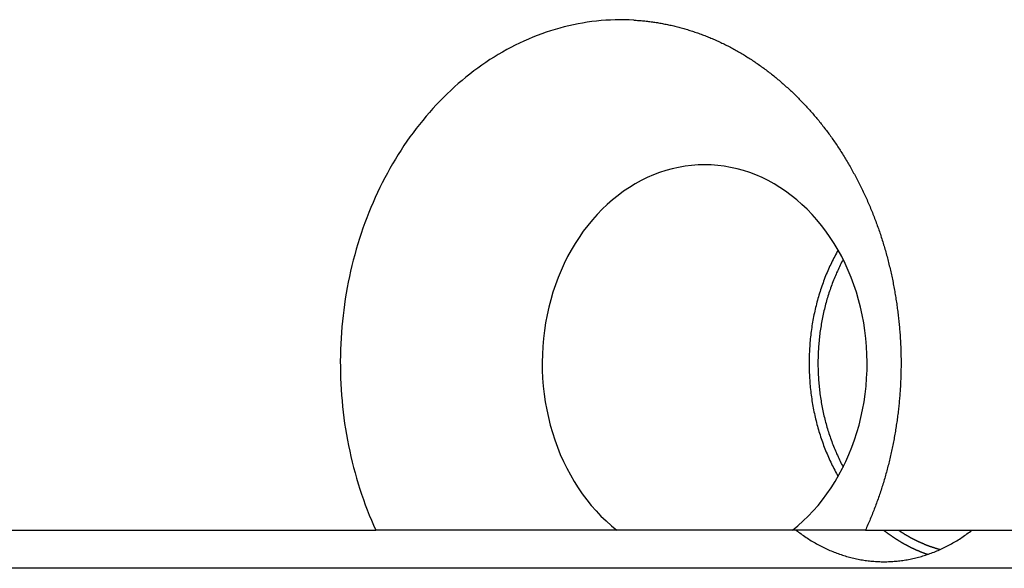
# Model space of a CAD drawing. Extents: x 668 to 3164, y 1007 to 2724.
# Tile 86 of 152: x 2945 to 2957, y 1758 to 1765. Entities that reach past the tile are written whole.
import ezdxf

# ---------------------------------------------------------------- set-up
doc = ezdxf.new("R2010")
doc.units = 0
doc.layers.add('KF_GRAVIS_12_REAR', color=7, linetype='CONTINUOUS')

# ---------------------------------------------------------------- blocks, each defined once
blk = doc.blocks.new('KF_GRAVIS_12_REAR')
at = {"layer": 'KF_GRAVIS_12_REAR'}
for p, q in [((-84.81659, -494.5), (-72.23925, -494.5)), ((-66.77546, -494.5), (-69.07997, -494.5)), ((-65.82028, -494.5), (-59.92397, -494.5)), ((-57.89272, -495), (-81.37654, -495))]:
    blk.add_line(p, q, dxfattribs=at)
for points in [[(-68.8567, -487.818, 0), (-68.9178, -487.815, 0), (-68.9789, -487.814, 0), (-69.04, -487.813, 0), (-69.1011, -487.815, 0), (-69.1622, -487.817, 0), (-69.2232, -487.82, 0), (-69.2842, -487.825, 0), (-69.3451, -487.831, 0), (-69.4059, -487.838, 0), (-69.4666, -487.847, 0), (-69.5272, -487.857, 0), (-69.5876, -487.868, 0), (-69.6479, -487.88, 0), (-69.708, -487.893, 0), (-69.768, -487.908, 0), (-69.8277, -487.923, 0), (-69.8872, -487.94, 0), (-69.9464, -487.959, 0), (-70.0054, -487.978, 0), (-70.0642, -487.999, 0), (-70.1226, -488.02, 0), (-70.1808, -488.043, 0), (-70.2386, -488.067, 0), (-70.2961, -488.093, 0), (-70.3532, -488.119, 0), (-70.41, -488.147, 0), (-70.4664, -488.176, 0), (-70.5223, -488.205, 0), (-70.5779, -488.236, 0), (-70.6331, -488.269, 0), (-70.6878, -488.302, 0), (-70.742, -488.336, 0), (-70.7958, -488.372, 0), (-70.849, -488.408, 0), (-70.9018, -488.446, 0), (-70.9541, -488.484, 0), (-71.0058, -488.524, 0), (-71.057, -488.565, 0), (-71.1076, -488.607, 0), (-71.1576, -488.649, 0), (-71.2071, -488.693, 0), (-71.256, -488.738, 0), (-71.3042, -488.784, 0), (-71.3518, -488.831, 0), (-71.3988, -488.878, 0), (-71.4451, -488.927, 0), (-71.4907, -488.977, 0), (-71.5357, -489.027, 0), (-71.58, -489.078, 0), (-71.6235, -489.131, 0), (-71.6664, -489.184, 0), (-71.7085, -489.238, 0), (-71.7499, -489.293, 0), (-71.7906, -489.349, 0), (-71.8304, -489.405, 0), (-71.8695, -489.462, 0), (-71.9079, -489.521, 0), (-71.9454, -489.579, 0), (-71.9821, -489.639, 0), (-72.018, -489.699, 0), (-72.0531, -489.76, 0), (-72.0873, -489.822, 0), (-72.1207, -489.885, 0), (-72.1533, -489.948, 0), (-72.185, -490.012, 0), (-72.2158, -490.076, 0), (-72.2457, -490.141, 0), (-72.2748, -490.207, 0), (-72.303, -490.273, 0), (-72.3302, -490.34, 0), (-72.3566, -490.407, 0), (-72.382, -490.475, 0), (-72.4065, -490.543, 0), (-72.4301, -490.612, 0), (-72.4527, -490.681, 0), (-72.4744, -490.751, 0), (-72.4951, -490.821, 0), (-72.5149, -490.892, 0), (-72.5337, -490.963, 0), (-72.5516, -491.034, 0), (-72.5685, -491.106, 0), (-72.5844, -491.178, 0), (-72.5993, -491.25, 0), (-72.6133, -491.323, 0), (-72.6262, -491.396, 0), (-72.6382, -491.469, 0), (-72.6492, -491.542, 0), (-72.6591, -491.616, 0), (-72.6681, -491.689, 0), (-72.6761, -491.763, 0), (-72.683, -491.838, 0), (-72.689, -491.912, 0), (-72.6939, -491.986, 0), (-72.6979, -492.061, 0), (-72.7008, -492.135, 0), (-72.7027, -492.21, 0), (-72.7036, -492.284, 0), (-72.7035, -492.359, 0), (-72.7024, -492.433, 0), (-72.7002, -492.508, 0), (-72.6971, -492.582, 0), (-72.6929, -492.657, 0), (-72.6878, -492.731, 0), (-72.6816, -492.805, 0), (-72.6744, -492.88, 0), (-72.6662, -492.953, 0), (-72.657, -493.027, 0), (-72.6468, -493.101, 0), (-72.6356, -493.174, 0), (-72.6235, -493.247, 0), (-72.6103, -493.32, 0), (-72.5961, -493.393, 0), (-72.581, -493.465, 0), (-72.5648, -493.537, 0), (-72.5477, -493.608, 0), (-72.5297, -493.68, 0), (-72.5106, -493.751, 0), (-72.4906, -493.821, 0), (-72.4697, -493.891, 0), (-72.4478, -493.961, 0), (-72.425, -494.03, 0), (-72.4012, -494.099, 0), (-72.3765, -494.167, 0), (-72.3509, -494.235, 0), (-72.3243, -494.302, 0), (-72.2969, -494.368, 0), (-72.2685, -494.435, 0), (-72.2392, -494.5, 0)], [(-68.8567, -487.818, 0), (-68.8406, -487.819, 0), (-68.8244, -487.82, 0), (-68.8082, -487.821, 0), (-68.792, -487.822, 0), (-68.7758, -487.823, 0), (-68.7595, -487.825, 0), (-68.7433, -487.826, 0), (-68.727, -487.828, 0), (-68.7107, -487.829, 0), (-68.6944, -487.831, 0), (-68.6781, -487.833, 0), (-68.6618, -487.835, 0), (-68.6455, -487.837, 0), (-68.6291, -487.839, 0), (-68.6128, -487.841, 0), (-68.5964, -487.844, 0), (-68.58, -487.846, 0), (-68.5637, -487.849, 0), (-68.5473, -487.851, 0), (-68.5309, -487.854, 0), (-68.5145, -487.857, 0), (-68.4981, -487.86, 0), (-68.4817, -487.863, 0), (-68.4652, -487.866, 0), (-68.4488, -487.869, 0), (-68.4324, -487.872, 0), (-68.416, -487.876, 0), (-68.3995, -487.879, 0), (-68.3831, -487.883, 0), (-68.3667, -487.886, 0), (-68.3503, -487.89, 0), (-68.3338, -487.894, 0), (-68.3174, -487.898, 0), (-68.301, -487.902, 0), (-68.2846, -487.906, 0), (-68.2681, -487.91, 0), (-68.2517, -487.915, 0), (-68.2353, -487.919, 0), (-68.2189, -487.924, 0), (-68.2025, -487.928, 0), (-68.1861, -487.933, 0), (-68.1697, -487.938, 0), (-68.1534, -487.943, 0), (-68.137, -487.948, 0), (-68.1207, -487.953, 0), (-68.1043, -487.958, 0), (-68.088, -487.963, 0), (-68.0717, -487.969, 0), (-68.0553, -487.974, 0), (-68.0391, -487.98, 0), (-68.0228, -487.985, 0), (-68.0065, -487.991, 0), (-67.9902, -487.997, 0), (-67.974, -488.003, 0), (-67.9578, -488.009, 0), (-67.9416, -488.015, 0), (-67.9254, -488.021, 0), (-67.9092, -488.027, 0), (-67.8931, -488.034, 0), (-67.8769, -488.04, 0), (-67.8608, -488.047, 0), (-67.8447, -488.054, 0), (-67.8287, -488.06, 0), (-67.8126, -488.067, 0), (-67.7966, -488.074, 0), (-67.7806, -488.081, 0), (-67.7646, -488.089, 0), (-67.7487, -488.096, 0), (-67.7327, -488.103, 0), (-67.7168, -488.111, 0), (-67.701, -488.118, 0), (-67.6851, -488.126, 0), (-67.6693, -488.133, 0), (-67.6535, -488.141, 0), (-67.6377, -488.149, 0), (-67.622, -488.157, 0), (-67.6063, -488.165, 0), (-67.5906, -488.174, 0), (-67.575, -488.182, 0), (-67.5594, -488.19, 0), (-67.5438, -488.199, 0), (-67.5283, -488.207, 0), (-67.5128, -488.216, 0), (-67.4973, -488.225, 0), (-67.4819, -488.233, 0), (-67.4665, -488.242, 0), (-67.4511, -488.251, 0), (-67.4358, -488.261, 0), (-67.4205, -488.27, 0), (-67.4052, -488.279, 0), (-67.39, -488.288, 0), (-67.3748, -488.298, 0), (-67.3597, -488.307, 0), (-67.3446, -488.317, 0), (-67.3295, -488.327, 0), (-67.3145, -488.336, 0), (-67.2995, -488.346, 0), (-67.2845, -488.356, 0), (-67.2696, -488.366, 0), (-67.2548, -488.376, 0), (-67.24, -488.387, 0), (-67.2252, -488.397, 0), (-67.2104, -488.407, 0), (-67.1957, -488.418, 0), (-67.1811, -488.428, 0), (-67.1665, -488.439, 0), (-67.1519, -488.449, 0), (-67.1374, -488.46, 0), (-67.1229, -488.471, 0), (-67.1085, -488.482, 0), (-67.0941, -488.493, 0), (-67.0798, -488.504, 0), (-67.0655, -488.515, 0), (-67.0513, -488.526, 0), (-67.0371, -488.537, 0), (-67.0229, -488.549, 0), (-67.0088, -488.56, 0), (-66.9948, -488.572, 0), (-66.9808, -488.583, 0), (-66.9669, -488.595, 0), (-66.953, -488.606, 0), (-66.9391, -488.618, 0), (-66.9254, -488.63, 0), (-66.9116, -488.642, 0), (-66.8979, -488.654, 0), (-66.8843, -488.666, 0), (-66.8707, -488.678, 0), (-66.8572, -488.69, 0), (-66.8437, -488.702, 0), (-66.8303, -488.714, 0), (-66.817, -488.727, 0), (-66.8037, -488.739, 0), (-66.7904, -488.751, 0), (-66.7772, -488.764, 0), (-66.7641, -488.776, 0), (-66.751, -488.789, 0), (-66.738, -488.802, 0), (-66.7251, -488.814, 0), (-66.7122, -488.827, 0), (-66.6993, -488.84, 0), (-66.6866, -488.853, 0), (-66.6738, -488.866, 0), (-66.6612, -488.879, 0), (-66.6486, -488.892, 0), (-66.6361, -488.905, 0), (-66.6236, -488.918, 0), (-66.6112, -488.931, 0), (-66.5988, -488.945, 0), (-66.5866, -488.958, 0), (-66.5743, -488.971, 0), (-66.5622, -488.985, 0), (-66.5501, -488.998, 0), (-66.5381, -489.012, 0), (-66.5261, -489.025, 0), (-66.5142, -489.039, 0), (-66.5024, -489.053, 0), (-66.4907, -489.066, 0), (-66.479, -489.08, 0), (-66.4673, -489.094, 0), (-66.4558, -489.108, 0), (-66.4443, -489.122, 0), (-66.4329, -489.135, 0), (-66.4216, -489.149, 0), (-66.4103, -489.163, 0), (-66.399, -489.178, 0), (-66.3878, -489.192, 0), (-66.3766, -489.206, 0), (-66.3655, -489.22, 0), (-66.3544, -489.235, 0), (-66.3433, -489.249, 0), (-66.3323, -489.264, 0), (-66.3213, -489.279, 0), (-66.3103, -489.293, 0), (-66.2994, -489.308, 0), (-66.2886, -489.323, 0), (-66.2777, -489.338, 0), (-66.2669, -489.353, 0), (-66.2562, -489.368, 0), (-66.2455, -489.384, 0), (-66.2348, -489.399, 0), (-66.2242, -489.414, 0), (-66.2136, -489.43, 0), (-66.2031, -489.445, 0), (-66.1926, -489.461, 0), (-66.1822, -489.476, 0), (-66.1718, -489.492, 0), (-66.1615, -489.508, 0), (-66.1512, -489.524, 0), (-66.1409, -489.54, 0), (-66.1307, -489.556, 0), (-66.1206, -489.572, 0), (-66.1105, -489.588, 0), (-66.1004, -489.604, 0), (-66.0904, -489.621, 0), (-66.0805, -489.637, 0), (-66.0706, -489.653, 0), (-66.0607, -489.67, 0), (-66.0509, -489.686, 0), (-66.0412, -489.703, 0), (-66.0315, -489.72, 0), (-66.0218, -489.736, 0), (-66.0122, -489.753, 0), (-66.0027, -489.77, 0), (-65.9932, -489.787, 0), (-65.9838, -489.804, 0), (-65.9744, -489.821, 0), (-65.9651, -489.838, 0), (-65.9559, -489.855, 0), (-65.9467, -489.873, 0), (-65.9375, -489.89, 0), (-65.9284, -489.907, 0), (-65.9194, -489.925, 0), (-65.9104, -489.942, 0), (-65.9015, -489.96, 0), (-65.8927, -489.977, 0), (-65.8839, -489.995, 0), (-65.8752, -490.013, 0), (-65.8665, -490.03, 0), (-65.8579, -490.048, 0), (-65.8494, -490.066, 0), (-65.8409, -490.084, 0), (-65.8325, -490.102, 0), (-65.8241, -490.12, 0), (-65.8158, -490.138, 0), (-65.8076, -490.156, 0), (-65.7994, -490.174, 0), (-65.7914, -490.193, 0), (-65.7833, -490.211, 0), (-65.7754, -490.229, 0), (-65.7675, -490.248, 0), (-65.7597, -490.266, 0), (-65.7519, -490.285, 0), (-65.7442, -490.303, 0), (-65.7366, -490.322, 0), (-65.729, -490.34, 0), (-65.7216, -490.359, 0), (-65.7142, -490.378, 0), (-65.7068, -490.396, 0), (-65.6996, -490.415, 0), (-65.6924, -490.434, 0), (-65.6852, -490.453, 0), (-65.6782, -490.472, 0), (-65.6712, -490.491, 0), (-65.6643, -490.51, 0), (-65.6575, -490.529, 0), (-65.6507, -490.548, 0), (-65.644, -490.567, 0), (-65.6374, -490.586, 0), (-65.6309, -490.605, 0), (-65.6245, -490.624, 0), (-65.6181, -490.643, 0), (-65.6118, -490.663, 0), (-65.6056, -490.682, 0), (-65.5994, -490.701, 0), (-65.5934, -490.721, 0), (-65.5874, -490.74, 0), (-65.5815, -490.76, 0), (-65.5756, -490.779, 0), (-65.5699, -490.799, 0), (-65.5642, -490.818, 0), (-65.5586, -490.838, 0), (-65.5531, -490.857, 0), (-65.5476, -490.877, 0), (-65.5422, -490.897, 0), (-65.5369, -490.916, 0), (-65.5317, -490.936, 0), (-65.5265, -490.956, 0), (-65.5215, -490.976, 0), (-65.5165, -490.995, 0), (-65.5116, -491.015, 0), (-65.5067, -491.035, 0), (-65.5019, -491.055, 0), (-65.4972, -491.075, 0), (-65.4926, -491.094, 0), (-65.4881, -491.114, 0), (-65.4836, -491.134, 0), (-65.4792, -491.154, 0), (-65.4749, -491.174, 0), (-65.4707, -491.194, 0), (-65.4665, -491.214, 0), (-65.4624, -491.234, 0), (-65.4584, -491.254, 0), (-65.4545, -491.274, 0), (-65.4506, -491.294, 0), (-65.4468, -491.314, 0), (-65.4431, -491.334, 0), (-65.4395, -491.354, 0), (-65.4359, -491.374, 0), (-65.4325, -491.394, 0), (-65.429, -491.414, 0), (-65.4257, -491.434, 0), (-65.4225, -491.454, 0), (-65.4193, -491.474, 0), (-65.4162, -491.494, 0), (-65.4131, -491.514, 0), (-65.4102, -491.535, 0), (-65.4073, -491.555, 0), (-65.4045, -491.575, 0), (-65.4018, -491.595, 0), (-65.3991, -491.615, 0), (-65.3965, -491.635, 0), (-65.394, -491.655, 0), (-65.3916, -491.675, 0), (-65.3892, -491.695, 0), (-65.387, -491.715, 0), (-65.3848, -491.735, 0), (-65.3826, -491.755, 0), (-65.3806, -491.775, 0), (-65.3786, -491.795, 0), (-65.3767, -491.815, 0), (-65.3748, -491.835, 0), (-65.3731, -491.855, 0), (-65.3714, -491.875, 0), (-65.3698, -491.895, 0), (-65.3683, -491.915, 0), (-65.3668, -491.935, 0), (-65.3654, -491.955, 0), (-65.3641, -491.975, 0), (-65.3629, -491.994, 0), (-65.3617, -492.014, 0), (-65.3606, -492.034, 0), (-65.3596, -492.054, 0), (-65.3587, -492.074, 0), (-65.3578, -492.093, 0), (-65.357, -492.113, 0), (-65.3563, -492.133, 0), (-65.3556, -492.153, 0), (-65.3551, -492.172, 0), (-65.3546, -492.192, 0), (-65.3542, -492.212, 0), (-65.3538, -492.231, 0), (-65.3535, -492.251, 0), (-65.3533, -492.27, 0), (-65.3532, -492.29, 0), (-65.3531, -492.309, 0), (-65.3532, -492.329, 0), (-65.3533, -492.348, 0), (-65.3534, -492.368, 0), (-65.3537, -492.387, 0), (-65.354, -492.407, 0), (-65.3544, -492.426, 0), (-65.3548, -492.446, 0), (-65.3554, -492.466, 0), (-65.356, -492.485, 0), (-65.3567, -492.505, 0), (-65.3574, -492.525, 0), (-65.3583, -492.545, 0), (-65.3592, -492.564, 0), (-65.3602, -492.584, 0), (-65.3612, -492.604, 0), (-65.3624, -492.624, 0), (-65.3636, -492.644, 0), (-65.3648, -492.664, 0), (-65.3662, -492.684, 0), (-65.3676, -492.703, 0), (-65.3691, -492.723, 0), (-65.3707, -492.743, 0), (-65.3724, -492.763, 0), (-65.3741, -492.783, 0), (-65.3759, -492.803, 0), (-65.3778, -492.823, 0), (-65.3797, -492.843, 0), (-65.3817, -492.863, 0), (-65.3838, -492.883, 0), (-65.386, -492.903, 0), (-65.3883, -492.923, 0), (-65.3906, -492.943, 0), (-65.393, -492.963, 0), (-65.3955, -492.983, 0), (-65.398, -493.004, 0), (-65.4006, -493.024, 0), (-65.4033, -493.044, 0), (-65.4061, -493.064, 0), (-65.409, -493.084, 0), (-65.4119, -493.104, 0), (-65.4149, -493.124, 0), (-65.418, -493.144, 0), (-65.4211, -493.164, 0), (-65.4243, -493.184, 0), (-65.4276, -493.204, 0), (-65.431, -493.224, 0), (-65.4345, -493.244, 0), (-65.438, -493.264, 0), (-65.4416, -493.284, 0), (-65.4453, -493.305, 0), (-65.449, -493.325, 0), (-65.4529, -493.345, 0), (-65.4568, -493.365, 0), (-65.4608, -493.385, 0), (-65.4648, -493.405, 0), (-65.4689, -493.425, 0), (-65.4732, -493.444, 0), (-65.4774, -493.464, 0), (-65.4818, -493.484, 0), (-65.4862, -493.504, 0), (-65.4908, -493.524, 0), (-65.4953, -493.544, 0), (-65.5, -493.564, 0), (-65.5047, -493.584, 0), (-65.5096, -493.604, 0), (-65.5145, -493.623, 0), (-65.5194, -493.643, 0), (-65.5245, -493.663, 0), (-65.5296, -493.683, 0), (-65.5348, -493.702, 0), (-65.5401, -493.722, 0), (-65.5454, -493.742, 0), (-65.5508, -493.761, 0), (-65.5563, -493.781, 0), (-65.5619, -493.801, 0), (-65.5676, -493.82, 0), (-65.5733, -493.84, 0), (-65.5791, -493.859, 0), (-65.585, -493.879, 0), (-65.591, -493.898, 0), (-65.597, -493.918, 0), (-65.6031, -493.937, 0), (-65.6093, -493.956, 0), (-65.6156, -493.976, 0), (-65.6219, -493.995, 0), (-65.6284, -494.014, 0), (-65.6348, -494.033, 0), (-65.6414, -494.052, 0), (-65.6481, -494.072, 0), (-65.6548, -494.091, 0), (-65.6616, -494.11, 0), (-65.6684, -494.129, 0), (-65.6754, -494.148, 0), (-65.6824, -494.167, 0), (-65.6894, -494.186, 0), (-65.6966, -494.204, 0), (-65.7038, -494.223, 0), (-65.7111, -494.242, 0), (-65.7184, -494.261, 0), (-65.7259, -494.279, 0), (-65.7334, -494.298, 0), (-65.7409, -494.317, 0), (-65.7486, -494.335, 0), (-65.7563, -494.354, 0), (-65.764, -494.372, 0), (-65.7719, -494.391, 0), (-65.7798, -494.409, 0), (-65.7877, -494.427, 0), (-65.7958, -494.446, 0), (-65.8039, -494.464, 0), (-65.812, -494.482, 0), (-65.8203, -494.5, 0)], [(-66.7755, -494.5, 0), (-66.7045, -494.442, 0), (-66.6355, -494.38, 0), (-66.5686, -494.315, 0), (-66.5038, -494.247, 0), (-66.4414, -494.176, 0), (-66.3814, -494.101, 0), (-66.3238, -494.024, 0), (-66.2688, -493.944, 0), (-66.2166, -493.861, 0), (-66.167, -493.776, 0), (-66.1203, -493.689, 0), (-66.0766, -493.599, 0), (-66.0358, -493.507, 0), (-65.998, -493.414, 0), (-65.9634, -493.318, 0), (-65.932, -493.221, 0), (-65.9037, -493.123, 0), (-65.8787, -493.023, 0), (-65.8571, -492.922, 0), (-65.8387, -492.82, 0), (-65.8237, -492.717, 0), (-65.8122, -492.614, 0), (-65.804, -492.51, 0), (-65.7993, -492.405, 0), (-65.7979, -492.301, 0), (-65.8001, -492.197, 0), (-65.8056, -492.093, 0), (-65.8146, -491.989, 0), (-65.827, -491.885, 0), (-65.8427, -491.783, 0), (-65.8619, -491.681, 0), (-65.8843, -491.58, 0), (-65.9101, -491.481, 0), (-65.9391, -491.383, 0), (-65.9713, -491.286, 0), (-66.0067, -491.191, 0), (-66.0451, -491.098, 0), (-66.0866, -491.006, 0), (-66.1311, -490.917, 0), (-66.1785, -490.83, 0), (-66.2286, -490.746, 0), (-66.2816, -490.664, 0), (-66.3371, -490.584, 0), (-66.3953, -490.508, 0), (-66.4559, -490.434, 0), (-66.5189, -490.363, 0), (-66.5841, -490.296, 0), (-66.6516, -490.232, 0), (-66.721, -490.171, 0), (-66.7925, -490.114, 0), (-66.8657, -490.06, 0), (-66.9407, -490.009, 0), (-67.0173, -489.963, 0), (-67.0953, -489.92, 0), (-67.1747, -489.881, 0), (-67.2552, -489.846, 0), (-67.3369, -489.815, 0), (-67.4195, -489.788, 0), (-67.503, -489.766, 0), (-67.5871, -489.747, 0), (-67.6718, -489.732, 0), (-67.7569, -489.722, 0), (-67.8422, -489.715, 0), (-67.9277, -489.713, 0), (-68.0132, -489.715, 0), (-68.0986, -489.722, 0), (-68.1837, -489.732, 0), (-68.2683, -489.747, 0), (-68.3525, -489.766, 0), (-68.4359, -489.788, 0), (-68.5185, -489.815, 0), (-68.6002, -489.846, 0), (-68.6808, -489.881, 0), (-68.7601, -489.92, 0), (-68.8382, -489.963, 0), (-68.9147, -490.009, 0), (-68.9897, -490.06, 0), (-69.063, -490.114, 0), (-69.1344, -490.171, 0), (-69.2039, -490.232, 0), (-69.2713, -490.296, 0), (-69.3365, -490.363, 0), (-69.3995, -490.434, 0), (-69.4601, -490.508, 0), (-69.5183, -490.584, 0), (-69.5739, -490.664, 0), (-69.6268, -490.746, 0), (-69.677, -490.83, 0), (-69.7243, -490.917, 0), (-69.7688, -491.006, 0), (-69.8103, -491.098, 0), (-69.8488, -491.191, 0), (-69.8841, -491.286, 0), (-69.9163, -491.383, 0), (-69.9453, -491.481, 0), (-69.9711, -491.58, 0), (-69.9936, -491.681, 0), (-70.0127, -491.783, 0), (-70.0285, -491.885, 0), (-70.0408, -491.989, 0), (-70.0498, -492.093, 0), (-70.0554, -492.197, 0), (-70.0575, -492.301, 0), (-70.0562, -492.405, 0), (-70.0514, -492.51, 0), (-70.0433, -492.614, 0), (-70.0317, -492.717, 0), (-70.0167, -492.82, 0), (-69.9984, -492.922, 0), (-69.9767, -493.023, 0), (-69.9517, -493.123, 0), (-69.9235, -493.221, 0), (-69.892, -493.318, 0), (-69.8574, -493.414, 0), (-69.8196, -493.507, 0), (-69.7789, -493.599, 0), (-69.7351, -493.689, 0), (-69.6884, -493.776, 0), (-69.6389, -493.861, 0), (-69.5866, -493.944, 0), (-69.5316, -494.024, 0), (-69.4741, -494.101, 0), (-69.414, -494.176, 0), (-69.3516, -494.247, 0), (-69.2869, -494.315, 0), (-69.2199, -494.38, 0), (-69.1509, -494.442, 0), (-69.08, -494.5, 0)], [(-66.1783, -490.83, 0), (-66.1897, -490.851, 0), (-66.201, -490.871, 0), (-66.2122, -490.892, 0), (-66.2231, -490.913, 0), (-66.2339, -490.933, 0), (-66.2446, -490.954, 0), (-66.255, -490.975, 0), (-66.2653, -490.997, 0), (-66.2755, -491.018, 0), (-66.2855, -491.039, 0), (-66.2953, -491.061, 0), (-66.3049, -491.083, 0), (-66.3144, -491.104, 0), (-66.3237, -491.126, 0), (-66.3329, -491.148, 0), (-66.3418, -491.17, 0), (-66.3506, -491.192, 0), (-66.3592, -491.215, 0), (-66.3677, -491.237, 0), (-66.376, -491.26, 0), (-66.3841, -491.282, 0), (-66.392, -491.305, 0), (-66.3997, -491.328, 0), (-66.4073, -491.351, 0), (-66.4147, -491.374, 0), (-66.4219, -491.397, 0), (-66.4289, -491.42, 0), (-66.4358, -491.443, 0), (-66.4424, -491.466, 0), (-66.4489, -491.489, 0), (-66.4552, -491.513, 0), (-66.4614, -491.536, 0), (-66.4673, -491.56, 0), (-66.4731, -491.584, 0), (-66.4787, -491.607, 0), (-66.484, -491.631, 0), (-66.4893, -491.655, 0), (-66.4943, -491.679, 0), (-66.4991, -491.703, 0), (-66.5038, -491.727, 0), (-66.5082, -491.751, 0), (-66.5125, -491.775, 0), (-66.5166, -491.799, 0), (-66.5205, -491.823, 0), (-66.5242, -491.847, 0), (-66.5277, -491.872, 0), (-66.5311, -491.896, 0), (-66.5342, -491.92, 0), (-66.5372, -491.945, 0), (-66.5399, -491.969, 0), (-66.5425, -491.994, 0), (-66.5449, -492.018, 0), (-66.5471, -492.043, 0), (-66.5491, -492.067, 0), (-66.5509, -492.092, 0), (-66.5526, -492.116, 0), (-66.554, -492.141, 0), (-66.5552, -492.166, 0), (-66.5563, -492.19, 0), (-66.5572, -492.215, 0), (-66.5578, -492.239, 0), (-66.5583, -492.264, 0), (-66.5586, -492.289, 0), (-66.5587, -492.313, 0), (-66.5586, -492.338, 0), (-66.5583, -492.363, 0), (-66.5578, -492.387, 0), (-66.5572, -492.412, 0), (-66.5563, -492.437, 0), (-66.5552, -492.461, 0), (-66.554, -492.486, 0), (-66.5526, -492.51, 0), (-66.5509, -492.535, 0), (-66.5491, -492.56, 0), (-66.5471, -492.584, 0), (-66.5449, -492.609, 0), (-66.5425, -492.633, 0), (-66.5399, -492.658, 0), (-66.5372, -492.682, 0), (-66.5342, -492.706, 0), (-66.5311, -492.731, 0), (-66.5277, -492.755, 0), (-66.5242, -492.779, 0), (-66.5205, -492.804, 0), (-66.5166, -492.828, 0), (-66.5125, -492.852, 0), (-66.5082, -492.876, 0), (-66.5038, -492.9, 0), (-66.4991, -492.924, 0), (-66.4943, -492.948, 0), (-66.4893, -492.972, 0), (-66.484, -492.996, 0), (-66.4787, -493.019, 0), (-66.4731, -493.043, 0), (-66.4673, -493.067, 0), (-66.4614, -493.09, 0), (-66.4552, -493.114, 0), (-66.4489, -493.137, 0), (-66.4424, -493.161, 0), (-66.4358, -493.184, 0), (-66.4289, -493.207, 0), (-66.4219, -493.23, 0), (-66.4147, -493.253, 0), (-66.4073, -493.276, 0), (-66.3997, -493.299, 0), (-66.392, -493.322, 0), (-66.3841, -493.344, 0), (-66.376, -493.367, 0), (-66.3677, -493.39, 0), (-66.3592, -493.412, 0), (-66.3506, -493.434, 0), (-66.3418, -493.456, 0), (-66.3329, -493.479, 0), (-66.3237, -493.501, 0), (-66.3144, -493.522, 0), (-66.3049, -493.544, 0), (-66.2953, -493.566, 0), (-66.2855, -493.587, 0), (-66.2755, -493.609, 0), (-66.2653, -493.63, 0), (-66.255, -493.651, 0), (-66.2446, -493.672, 0), (-66.2339, -493.693, 0), (-66.2231, -493.714, 0), (-66.2122, -493.735, 0), (-66.201, -493.756, 0), (-66.1897, -493.776, 0), (-66.1783, -493.796, 0)], [(-66.1126, -490.953, 0), (-66.1226, -490.972, 0), (-66.1324, -490.991, 0), (-66.1421, -491.01, 0), (-66.1516, -491.029, 0), (-66.161, -491.049, 0), (-66.1702, -491.068, 0), (-66.1793, -491.088, 0), (-66.1883, -491.107, 0), (-66.1971, -491.127, 0), (-66.2057, -491.147, 0), (-66.2143, -491.167, 0), (-66.2226, -491.187, 0), (-66.2308, -491.207, 0), (-66.2389, -491.227, 0), (-66.2468, -491.247, 0), (-66.2546, -491.268, 0), (-66.2622, -491.288, 0), (-66.2697, -491.309, 0), (-66.277, -491.329, 0), (-66.2842, -491.35, 0), (-66.2912, -491.371, 0), (-66.2981, -491.392, 0), (-66.3048, -491.413, 0), (-66.3113, -491.434, 0), (-66.3177, -491.455, 0), (-66.324, -491.476, 0), (-66.3301, -491.497, 0), (-66.336, -491.518, 0), (-66.3418, -491.54, 0), (-66.3474, -491.561, 0), (-66.3529, -491.583, 0), (-66.3582, -491.604, 0), (-66.3633, -491.626, 0), (-66.3683, -491.647, 0), (-66.3731, -491.669, 0), (-66.3778, -491.691, 0), (-66.3823, -491.713, 0), (-66.3866, -491.734, 0), (-66.3908, -491.756, 0), (-66.3948, -491.778, 0), (-66.3987, -491.8, 0), (-66.4024, -491.822, 0), (-66.4059, -491.844, 0), (-66.4093, -491.866, 0), (-66.4125, -491.888, 0), (-66.4156, -491.911, 0), (-66.4184, -491.933, 0), (-66.4212, -491.955, 0), (-66.4237, -491.977, 0), (-66.4261, -492, 0), (-66.4283, -492.022, 0), (-66.4304, -492.044, 0), (-66.4323, -492.067, 0), (-66.434, -492.089, 0), (-66.4356, -492.111, 0), (-66.437, -492.134, 0), (-66.4383, -492.156, 0), (-66.4393, -492.179, 0), (-66.4402, -492.201, 0), (-66.441, -492.223, 0), (-66.4416, -492.246, 0), (-66.442, -492.268, 0), (-66.4422, -492.291, 0), (-66.4423, -492.313, 0), (-66.4422, -492.336, 0), (-66.442, -492.358, 0), (-66.4416, -492.381, 0), (-66.441, -492.403, 0), (-66.4402, -492.426, 0), (-66.4393, -492.448, 0), (-66.4383, -492.471, 0), (-66.437, -492.493, 0), (-66.4356, -492.515, 0), (-66.434, -492.538, 0), (-66.4323, -492.56, 0), (-66.4304, -492.583, 0), (-66.4283, -492.605, 0), (-66.4261, -492.627, 0), (-66.4237, -492.649, 0), (-66.4212, -492.672, 0), (-66.4184, -492.694, 0), (-66.4156, -492.716, 0), (-66.4125, -492.738, 0), (-66.4093, -492.76, 0), (-66.4059, -492.783, 0), (-66.4024, -492.805, 0), (-66.3987, -492.827, 0), (-66.3948, -492.849, 0), (-66.3908, -492.87, 0), (-66.3866, -492.892, 0), (-66.3823, -492.914, 0), (-66.3778, -492.936, 0), (-66.3731, -492.958, 0), (-66.3683, -492.979, 0), (-66.3633, -493.001, 0), (-66.3582, -493.023, 0), (-66.3529, -493.044, 0), (-66.3474, -493.066, 0), (-66.3418, -493.087, 0), (-66.336, -493.108, 0), (-66.3301, -493.13, 0), (-66.324, -493.151, 0), (-66.3177, -493.172, 0), (-66.3113, -493.193, 0), (-66.3048, -493.214, 0), (-66.2981, -493.235, 0), (-66.2912, -493.256, 0), (-66.2842, -493.277, 0), (-66.277, -493.297, 0), (-66.2697, -493.318, 0), (-66.2622, -493.338, 0), (-66.2546, -493.359, 0), (-66.2468, -493.379, 0), (-66.2389, -493.4, 0), (-66.2308, -493.42, 0), (-66.2226, -493.44, 0), (-66.2143, -493.46, 0), (-66.2057, -493.48, 0), (-66.1971, -493.5, 0), (-66.1883, -493.519, 0), (-66.1793, -493.539, 0), (-66.1702, -493.559, 0), (-66.161, -493.578, 0), (-66.1516, -493.597, 0), (-66.1421, -493.617, 0), (-66.1324, -493.636, 0), (-66.1226, -493.655, 0), (-66.1126, -493.674, 0)], [(-69.08, -494.5, 0), (-69.1, -494.5, 0), (-69.1201, -494.5, 0), (-69.1404, -494.5, 0), (-69.1609, -494.5, 0), (-69.1816, -494.5, 0), (-69.2024, -494.5, 0), (-69.2235, -494.5, 0), (-69.2447, -494.5, 0), (-69.266, -494.5, 0), (-69.2876, -494.5, 0), (-69.3093, -494.5, 0), (-69.3312, -494.5, 0), (-69.3534, -494.5, 0), (-69.3757, -494.5, 0), (-69.3982, -494.5, 0), (-69.4209, -494.5, 0), (-69.4438, -494.5, 0), (-69.4669, -494.5, 0), (-69.4902, -494.5, 0), (-69.5138, -494.5, 0), (-69.5375, -494.5, 0), (-69.5615, -494.5, 0), (-69.5857, -494.5, 0), (-69.6101, -494.5, 0), (-69.6347, -494.5, 0), (-69.6596, -494.5, 0), (-69.6847, -494.5, 0), (-69.7101, -494.5, 0), (-69.7357, -494.5, 0), (-69.7615, -494.5, 0), (-69.7876, -494.5, 0), (-69.8139, -494.5, 0), (-69.8405, -494.5, 0), (-69.8674, -494.5, 0), (-69.8945, -494.5, 0), (-69.9219, -494.5, 0), (-69.9495, -494.5, 0), (-69.9775, -494.5, 0), (-70.0057, -494.5, 0), (-70.0342, -494.5, 0), (-70.063, -494.5, 0), (-70.0922, -494.5, 0), (-70.1216, -494.5, 0), (-70.1513, -494.5, 0), (-70.1813, -494.5, 0), (-70.2117, -494.5, 0), (-70.2423, -494.5, 0), (-70.2733, -494.5, 0), (-70.3047, -494.5, 0), (-70.3363, -494.5, 0), (-70.3683, -494.5, 0), (-70.4007, -494.5, 0), (-70.4334, -494.5, 0), (-70.4665, -494.5, 0), (-70.5, -494.5, 0), (-70.5338, -494.5, 0), (-70.5681, -494.5, 0), (-70.6027, -494.5, 0), (-70.6377, -494.5, 0), (-70.6731, -494.5, 0), (-70.7089, -494.5, 0), (-70.7452, -494.5, 0), (-70.7818, -494.5, 0), (-70.819, -494.5, 0), (-70.8565, -494.5, 0), (-70.8945, -494.5, 0), (-70.933, -494.5, 0), (-70.9719, -494.5, 0), (-71.0113, -494.5, 0), (-71.0512, -494.5, 0), (-71.0916, -494.5, 0), (-71.1325, -494.5, 0), (-71.1739, -494.5, 0), (-71.2159, -494.5, 0), (-71.2583, -494.5, 0), (-71.3014, -494.5, 0), (-71.3449, -494.5, 0), (-71.3891, -494.5, 0), (-71.4338, -494.5, 0), (-71.4792, -494.5, 0), (-71.5251, -494.5, 0), (-71.5716, -494.5, 0), (-71.6188, -494.5, 0), (-71.6666, -494.5, 0), (-71.7151, -494.5, 0), (-71.7642, -494.5, 0), (-71.8141, -494.5, 0), (-71.8646, -494.5, 0), (-71.9158, -494.5, 0), (-71.9678, -494.5, 0), (-72.0205, -494.5, 0), (-72.074, -494.5, 0), (-72.1283, -494.5, 0), (-72.1834, -494.5, 0), (-72.2392, -494.5, 0)], [(-65.8203, -494.5, 0), (-65.8333, -494.5, 0), (-65.8462, -494.5, 0), (-65.8589, -494.5, 0), (-65.8716, -494.5, 0), (-65.8841, -494.5, 0), (-65.8965, -494.5, 0), (-65.9089, -494.5, 0), (-65.9211, -494.5, 0), (-65.9332, -494.5, 0), (-65.9452, -494.5, 0), (-65.9572, -494.5, 0), (-65.969, -494.5, 0), (-65.9807, -494.5, 0), (-65.9924, -494.5, 0), (-66.004, -494.5, 0), (-66.0155, -494.5, 0), (-66.0269, -494.5, 0), (-66.0382, -494.5, 0), (-66.0494, -494.5, 0), (-66.0606, -494.5, 0), (-66.0717, -494.5, 0), (-66.0827, -494.5, 0), (-66.0937, -494.5, 0), (-66.1045, -494.5, 0), (-66.1153, -494.5, 0), (-66.1261, -494.5, 0), (-66.1368, -494.5, 0), (-66.1474, -494.5, 0), (-66.1579, -494.5, 0), (-66.1684, -494.5, 0), (-66.1789, -494.5, 0), (-66.1893, -494.5, 0), (-66.1996, -494.5, 0), (-66.2099, -494.5, 0), (-66.2201, -494.5, 0), (-66.2303, -494.5, 0), (-66.2404, -494.5, 0), (-66.2504, -494.5, 0), (-66.2605, -494.5, 0), (-66.2704, -494.5, 0), (-66.2804, -494.5, 0), (-66.2902, -494.5, 0), (-66.3001, -494.5, 0), (-66.3099, -494.5, 0), (-66.3196, -494.5, 0), (-66.3294, -494.5, 0), (-66.339, -494.5, 0), (-66.3487, -494.5, 0), (-66.3583, -494.5, 0), (-66.3679, -494.5, 0), (-66.3774, -494.5, 0), (-66.3869, -494.5, 0), (-66.3964, -494.5, 0), (-66.4058, -494.5, 0), (-66.4152, -494.5, 0), (-66.4246, -494.5, 0), (-66.434, -494.5, 0), (-66.4433, -494.5, 0), (-66.4526, -494.5, 0), (-66.4618, -494.5, 0), (-66.4711, -494.5, 0), (-66.4803, -494.5, 0), (-66.4895, -494.5, 0), (-66.4987, -494.5, 0), (-66.5078, -494.5, 0), (-66.517, -494.5, 0), (-66.5261, -494.5, 0), (-66.5351, -494.5, 0), (-66.5442, -494.5, 0), (-66.5533, -494.5, 0), (-66.5623, -494.5, 0), (-66.5713, -494.5, 0), (-66.5803, -494.5, 0), (-66.5893, -494.5, 0), (-66.5983, -494.5, 0), (-66.6072, -494.5, 0), (-66.6162, -494.5, 0), (-66.6251, -494.5, 0), (-66.634, -494.5, 0), (-66.6429, -494.5, 0), (-66.6518, -494.5, 0), (-66.6607, -494.5, 0), (-66.6695, -494.5, 0), (-66.6784, -494.5, 0), (-66.6873, -494.5, 0), (-66.6961, -494.5, 0), (-66.7049, -494.5, 0), (-66.7138, -494.5, 0), (-66.7226, -494.5, 0), (-66.7314, -494.5, 0), (-66.7402, -494.5, 0), (-66.749, -494.5, 0), (-66.7579, -494.5, 0), (-66.7667, -494.5, 0), (-66.7755, -494.5, 0)], [(-66.7283, -494.5, 0), (-66.7123, -494.512, 0), (-66.6961, -494.525, 0), (-66.6799, -494.537, 0), (-66.6636, -494.549, 0), (-66.6472, -494.561, 0), (-66.6307, -494.572, 0), (-66.6141, -494.584, 0), (-66.5975, -494.595, 0), (-66.5807, -494.606, 0), (-66.5639, -494.617, 0), (-66.547, -494.627, 0), (-66.5301, -494.638, 0), (-66.513, -494.648, 0), (-66.4959, -494.658, 0), (-66.4787, -494.668, 0), (-66.4614, -494.678, 0), (-66.4441, -494.688, 0), (-66.4267, -494.697, 0), (-66.4092, -494.706, 0), (-66.3917, -494.715, 0), (-66.3741, -494.724, 0), (-66.3564, -494.733, 0), (-66.3387, -494.741, 0), (-66.3209, -494.749, 0), (-66.303, -494.757, 0), (-66.2851, -494.765, 0), (-66.2672, -494.773, 0), (-66.2491, -494.78, 0), (-66.2311, -494.787, 0), (-66.2129, -494.794, 0), (-66.1948, -494.801, 0), (-66.1765, -494.808, 0), (-66.1583, -494.814, 0), (-66.1399, -494.821, 0), (-66.1216, -494.827, 0), (-66.1032, -494.832, 0), (-66.0847, -494.838, 0), (-66.0662, -494.844, 0), (-66.0477, -494.849, 0), (-66.0291, -494.854, 0), (-66.0105, -494.859, 0), (-65.9919, -494.863, 0), (-65.9732, -494.868, 0), (-65.9545, -494.872, 0), (-65.9358, -494.876, 0), (-65.917, -494.88, 0), (-65.8982, -494.883, 0), (-65.8794, -494.887, 0), (-65.8605, -494.89, 0), (-65.8417, -494.893, 0), (-65.8228, -494.896, 0), (-65.8039, -494.898, 0), (-65.785, -494.901, 0), (-65.766, -494.903, 0), (-65.7471, -494.905, 0), (-65.7281, -494.907, 0), (-65.7091, -494.908, 0), (-65.6901, -494.91, 0), (-65.6711, -494.911, 0), (-65.6521, -494.912, 0), (-65.6331, -494.912, 0), (-65.6141, -494.913, 0), (-65.5951, -494.913, 0), (-65.5761, -494.913, 0), (-65.557, -494.913, 0), (-65.538, -494.913, 0), (-65.519, -494.912, 0), (-65.5, -494.912, 0), (-65.481, -494.911, 0), (-65.462, -494.91, 0), (-65.443, -494.908, 0), (-65.424, -494.907, 0), (-65.405, -494.905, 0), (-65.3861, -494.903, 0), (-65.3671, -494.901, 0), (-65.3482, -494.898, 0), (-65.3293, -494.896, 0), (-65.3104, -494.893, 0), (-65.2916, -494.89, 0), (-65.2727, -494.887, 0), (-65.2539, -494.883, 0), (-65.2351, -494.88, 0), (-65.2163, -494.876, 0), (-65.1976, -494.872, 0), (-65.1789, -494.868, 0), (-65.1602, -494.863, 0), (-65.1416, -494.859, 0), (-65.123, -494.854, 0), (-65.1044, -494.849, 0), (-65.0859, -494.844, 0), (-65.0674, -494.838, 0), (-65.0489, -494.832, 0), (-65.0305, -494.827, 0), (-65.0122, -494.821, 0), (-64.9938, -494.814, 0), (-64.9756, -494.808, 0), (-64.9573, -494.801, 0), (-64.9392, -494.794, 0), (-64.921, -494.787, 0), (-64.903, -494.78, 0), (-64.8849, -494.773, 0), (-64.867, -494.765, 0), (-64.8491, -494.757, 0), (-64.8312, -494.749, 0), (-64.8134, -494.741, 0), (-64.7957, -494.733, 0), (-64.778, -494.724, 0), (-64.7604, -494.715, 0), (-64.7429, -494.706, 0), (-64.7254, -494.697, 0), (-64.708, -494.688, 0), (-64.6907, -494.678, 0), (-64.6734, -494.668, 0), (-64.6562, -494.658, 0), (-64.6391, -494.648, 0), (-64.622, -494.638, 0), (-64.6051, -494.627, 0), (-64.5882, -494.617, 0), (-64.5714, -494.606, 0), (-64.5546, -494.595, 0), (-64.538, -494.584, 0), (-64.5214, -494.572, 0), (-64.5049, -494.561, 0), (-64.4885, -494.549, 0), (-64.4722, -494.537, 0), (-64.456, -494.525, 0), (-64.4398, -494.512, 0), (-64.4238, -494.5, 0)], [(-65.5811, -494.5, 0), (-65.577, -494.503, 0), (-65.5728, -494.507, 0), (-65.5686, -494.51, 0), (-65.5644, -494.513, 0), (-65.5602, -494.516, 0), (-65.5559, -494.519, 0), (-65.5517, -494.523, 0), (-65.5475, -494.526, 0), (-65.5432, -494.529, 0), (-65.539, -494.532, 0), (-65.5348, -494.535, 0), (-65.5305, -494.539, 0), (-65.5262, -494.542, 0), (-65.522, -494.545, 0), (-65.5177, -494.548, 0), (-65.5134, -494.551, 0), (-65.5091, -494.554, 0), (-65.5048, -494.557, 0), (-65.5006, -494.56, 0), (-65.4963, -494.563, 0), (-65.4919, -494.566, 0), (-65.4876, -494.569, 0), (-65.4833, -494.572, 0), (-65.479, -494.575, 0), (-65.4747, -494.578, 0), (-65.4703, -494.581, 0), (-65.466, -494.584, 0), (-65.4616, -494.587, 0), (-65.4573, -494.59, 0), (-65.4529, -494.593, 0), (-65.4486, -494.596, 0), (-65.4442, -494.599, 0), (-65.4398, -494.602, 0), (-65.4354, -494.605, 0), (-65.431, -494.608, 0), (-65.4266, -494.61, 0), (-65.4222, -494.613, 0), (-65.4178, -494.616, 0), (-65.4134, -494.619, 0), (-65.409, -494.622, 0), (-65.4046, -494.624, 0), (-65.4002, -494.627, 0), (-65.3957, -494.63, 0), (-65.3913, -494.633, 0), (-65.3869, -494.636, 0), (-65.3824, -494.638, 0), (-65.378, -494.641, 0), (-65.3735, -494.644, 0), (-65.3691, -494.646, 0), (-65.3646, -494.649, 0), (-65.3601, -494.652, 0), (-65.3556, -494.654, 0), (-65.3512, -494.657, 0), (-65.3467, -494.66, 0), (-65.3422, -494.662, 0), (-65.3377, -494.665, 0), (-65.3332, -494.667, 0), (-65.3287, -494.67, 0), (-65.3242, -494.672, 0), (-65.3197, -494.675, 0), (-65.3151, -494.678, 0), (-65.3106, -494.68, 0), (-65.3061, -494.683, 0), (-65.3015, -494.685, 0), (-65.297, -494.688, 0), (-65.2925, -494.69, 0), (-65.2879, -494.693, 0), (-65.2834, -494.695, 0), (-65.2788, -494.697, 0), (-65.2742, -494.7, 0), (-65.2697, -494.702, 0), (-65.2651, -494.705, 0), (-65.2605, -494.707, 0), (-65.2559, -494.709, 0), (-65.2513, -494.712, 0), (-65.2468, -494.714, 0), (-65.2422, -494.716, 0), (-65.2376, -494.719, 0), (-65.233, -494.721, 0), (-65.2283, -494.723, 0), (-65.2237, -494.726, 0), (-65.2191, -494.728, 0), (-65.2145, -494.73, 0), (-65.2099, -494.732, 0), (-65.2052, -494.734, 0), (-65.2006, -494.737, 0), (-65.196, -494.739, 0), (-65.1913, -494.741, 0), (-65.1867, -494.743, 0), (-65.182, -494.745, 0), (-65.1774, -494.748, 0), (-65.1727, -494.75, 0), (-65.168, -494.752, 0), (-65.1634, -494.754, 0), (-65.1587, -494.756, 0), (-65.154, -494.758, 0), (-65.1494, -494.76, 0), (-65.1447, -494.762, 0), (-65.14, -494.764, 0), (-65.1353, -494.766, 0), (-65.1306, -494.768, 0), (-65.1259, -494.77, 0), (-65.1212, -494.772, 0), (-65.1165, -494.774, 0), (-65.1118, -494.776, 0), (-65.1071, -494.778, 0), (-65.1023, -494.78, 0), (-65.0976, -494.782, 0), (-65.0929, -494.784, 0), (-65.0882, -494.786, 0), (-65.0834, -494.788, 0), (-65.0787, -494.789, 0), (-65.074, -494.791, 0), (-65.0692, -494.793, 0), (-65.0645, -494.795, 0), (-65.0597, -494.797, 0), (-65.055, -494.798, 0), (-65.0502, -494.8, 0), (-65.0455, -494.802, 0), (-65.0407, -494.804, 0), (-65.0359, -494.806, 0), (-65.0312, -494.807, 0), (-65.0264, -494.809, 0), (-65.0216, -494.811, 0), (-65.0168, -494.812, 0), (-65.012, -494.814, 0), (-65.0073, -494.816, 0), (-65.0025, -494.817, 0)], [(-65.3871, -494.5, 0), (-65.3831, -494.503, 0), (-65.3791, -494.505, 0), (-65.3751, -494.508, 0), (-65.3711, -494.511, 0), (-65.367, -494.513, 0), (-65.363, -494.516, 0), (-65.359, -494.519, 0), (-65.3549, -494.521, 0), (-65.3509, -494.524, 0), (-65.3468, -494.527, 0), (-65.3427, -494.529, 0), (-65.3387, -494.532, 0), (-65.3346, -494.534, 0), (-65.3305, -494.537, 0), (-65.3264, -494.539, 0), (-65.3224, -494.542, 0), (-65.3183, -494.545, 0), (-65.3142, -494.547, 0), (-65.3101, -494.55, 0), (-65.306, -494.552, 0), (-65.3019, -494.555, 0), (-65.2978, -494.557, 0), (-65.2936, -494.559, 0), (-65.2895, -494.562, 0), (-65.2854, -494.564, 0), (-65.2813, -494.567, 0), (-65.2771, -494.569, 0), (-65.273, -494.572, 0), (-65.2689, -494.574, 0), (-65.2647, -494.576, 0), (-65.2606, -494.579, 0), (-65.2564, -494.581, 0), (-65.2522, -494.583, 0), (-65.2481, -494.586, 0), (-65.2439, -494.588, 0), (-65.2397, -494.59, 0), (-65.2356, -494.593, 0), (-65.2314, -494.595, 0), (-65.2272, -494.597, 0), (-65.223, -494.6, 0), (-65.2188, -494.602, 0), (-65.2146, -494.604, 0), (-65.2104, -494.606, 0), (-65.2062, -494.609, 0), (-65.202, -494.611, 0), (-65.1978, -494.613, 0), (-65.1935, -494.615, 0), (-65.1893, -494.617, 0), (-65.1851, -494.62, 0), (-65.1809, -494.622, 0), (-65.1766, -494.624, 0), (-65.1724, -494.626, 0), (-65.1682, -494.628, 0), (-65.1639, -494.63, 0), (-65.1597, -494.632, 0), (-65.1554, -494.634, 0), (-65.1511, -494.636, 0), (-65.1469, -494.638, 0), (-65.1426, -494.641, 0), (-65.1383, -494.643, 0), (-65.1341, -494.645, 0), (-65.1298, -494.647, 0), (-65.1255, -494.649, 0), (-65.1212, -494.651, 0), (-65.1169, -494.653, 0), (-65.1127, -494.655, 0), (-65.1084, -494.657, 0), (-65.1041, -494.658, 0), (-65.0998, -494.66, 0), (-65.0955, -494.662, 0), (-65.0911, -494.664, 0), (-65.0868, -494.666, 0), (-65.0825, -494.668, 0), (-65.0782, -494.67, 0), (-65.0739, -494.672, 0), (-65.0695, -494.674, 0), (-65.0652, -494.675, 0), (-65.0609, -494.677, 0), (-65.0565, -494.679, 0), (-65.0522, -494.681, 0), (-65.0479, -494.683, 0), (-65.0435, -494.684, 0), (-65.0392, -494.686, 0), (-65.0348, -494.688, 0), (-65.0305, -494.69, 0), (-65.0261, -494.691, 0), (-65.0217, -494.693, 0), (-65.0174, -494.695, 0), (-65.013, -494.697, 0), (-65.0086, -494.698, 0), (-65.0043, -494.7, 0), (-64.9999, -494.702, 0), (-64.9955, -494.703, 0), (-64.9911, -494.705, 0), (-64.9867, -494.707, 0), (-64.9823, -494.708, 0), (-64.9779, -494.71, 0), (-64.9736, -494.711, 0), (-64.9692, -494.713, 0), (-64.9648, -494.714, 0), (-64.9603, -494.716, 0), (-64.9559, -494.718, 0), (-64.9515, -494.719, 0), (-64.9471, -494.721, 0), (-64.9427, -494.722, 0), (-64.9383, -494.724, 0), (-64.9339, -494.725, 0), (-64.9294, -494.727, 0), (-64.925, -494.728, 0), (-64.9206, -494.729, 0), (-64.9162, -494.731, 0), (-64.9117, -494.732, 0), (-64.9073, -494.734, 0), (-64.9028, -494.735, 0), (-64.8984, -494.736, 0), (-64.894, -494.738, 0), (-64.8895, -494.739, 0), (-64.8851, -494.741, 0), (-64.8806, -494.742, 0), (-64.8762, -494.743, 0), (-64.8717, -494.745, 0), (-64.8672, -494.746, 0), (-64.8628, -494.747, 0), (-64.8583, -494.748, 0), (-64.8538, -494.75, 0), (-64.8494, -494.751, 0), (-64.8449, -494.752, 0), (-64.8404, -494.753, 0)]]:
    blk.add_polyline3d(points, dxfattribs=at)

msp = doc.modelspace()

# ---------------------------------------------------------------- block references
at = {"layer": 'KF_GRAVIS_12_REAR'}
msp.add_blockref('KF_GRAVIS_12_REAR', (3021.439, 2253.101), dxfattribs=at)

doc.saveas('drawing.dxf')
